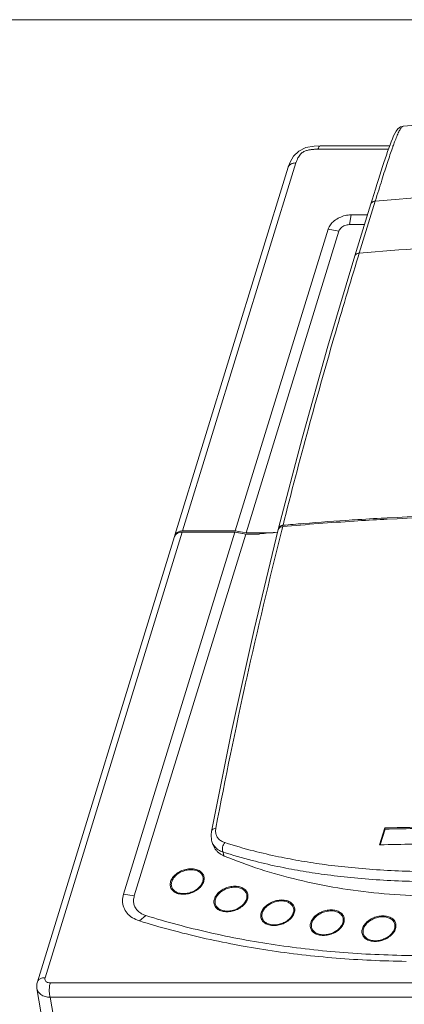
# Model space of a CAD drawing. Header units: millimetres. Extents: x -473 to 23648, y -382 to 1866.
# Tile 190 of 256: x 8129 to 8237, y 509 to 784. Entities that reach past the tile are written whole.
import ezdxf

# ---------------------------------------------------------------- set-up
doc = ezdxf.new("R2010")
doc.units = ezdxf.units.MM
doc.header["$LTSCALE"] = 80
doc.layers.get('0').update_dxf_attribs({"linetype": 'CONTINUOUS'})

msp = doc.modelspace()

# ---------------------------------------------------------------- linework, layer by layer
at = {"color": 0, "lineweight": 0}
msp.add_line((9857.679, 784.392), (7268.152, 784.392), dxfattribs=at)
at = {"color": 0, "linetype": 'Continuous', "lineweight": 0}
for p, q in [((8236.433, 754.609), (8236.432, 754.609)), ((8232.222, 748.135), (8212.44, 748.125)), ((8232.561, 749.079), (8213.156, 749.069)), ((8232.654, 749.335), (8232.324, 748.425)), ((8204.129, 743.111), (8172.368, 640.042)), ((8206.278, 744.283), (8174.517, 641.214)), ((8228.525, 733.582), (8224.036, 719.014)), ((8227.306, 732.81), (8222.817, 718.242)), ((8221.259, 726.991), (8221.741, 729.725)), ((8221.741, 729.725), (8226.356, 729.727)), ((8215.311, 725.716), (8189.274, 641.221)), ((8218.336, 725.169), (8215.311, 725.716)), ((8225.514, 726.994), (8221.259, 726.991)), ((8218.336, 725.169), (8192.299, 640.675)), ((8224.036, 719.014), (8223.716, 717.973)), ((8208.036, 667.21), (8201.427, 641.979)), ((8221.998, 644.282), (8222.592, 644.321)), ((8231.352, 644.479), (8230.933, 644.456)), ((8231.255, 644.832), (8231.848, 644.864)), ((8231.863, 644.506), (8231.352, 644.479)), ((8174.405, 640.85), (8135.96, 516.089)), ((8189.162, 640.857), (8157.936, 539.524)), ((8192.187, 640.31), (8160.961, 538.977)), ((8189.162, 640.857), (8174.405, 640.85)), ((8174.517, 641.214), (8189.274, 641.221)), ((8189.161, 640.879), (8189.331, 640.879)), ((8189.162, 640.857), (8192.187, 640.31)), ((8192.299, 640.675), (8189.274, 641.221)), ((8192.357, 640.332), (8189.331, 640.879)), ((8196.062, 640.312), (8192.187, 640.31)), ((8192.299, 640.675), (8199.926, 640.678)), ((8202.561, 642.429), (8202.299, 641.387)), ((8172.256, 639.678), (8133.81, 514.914)), ((8192.402, 599.571), (8192.368, 599.419)), ((8188.215, 585.039), (8182.584, 557.022)), ((8182.584, 557.023), (8182.584, 557.021)), ((8229.699, 553.293), (8231.156, 558.032)), ((8231.276, 557.689), (8229.926, 553.298)), ((8231.276, 557.689), (8231.156, 558.032)), ((8183.003, 553.358), (8182.729, 554.208)), ((8229.811, 553.296), (8229.699, 553.293)), ((8185.824, 551.299), (8186.197, 550.163)), ((8160.961, 538.977), (8157.936, 539.524)), ((8164.211, 533.515), (8162.404, 532.013)), ((8135.437, 502.721), (8133.682, 513.027)), ((8137.394, 514.64), (8341.967, 514.743)), ((8137.374, 510.603), (8341.947, 510.706)), ((8139.13, 500.293), (8137.374, 510.603))]:
    msp.add_line(p, q, dxfattribs=at)
for points in [[(8314.312, 758.596), (8288.533, 758.14), (8261.879, 756.755), (8236.433, 754.61)], [(8236.432, 754.609), (8235.564, 754.344), (8234.878, 753.82), (8234.394, 753.209), (8234.009, 752.553), (8233.655, 751.827), (8233.315, 751.037), (8232.982, 750.204), (8232.654, 749.335)], [(8213.156, 749.069), (8211.345, 748.983), (8209.09, 748.554), (8207.117, 747.617), (8205.627, 746.155), (8204.631, 744.448), (8204.129, 743.11)], [(8232.324, 748.425), (8231.991, 747.474), (8231.651, 746.483), (8231.305, 745.45), (8230.949, 744.372), (8230.584, 743.25), (8230.208, 742.082), (8229.819, 740.865), (8229.418, 739.596), (8229.001, 738.272), (8228.569, 736.887), (8228.118, 735.437), (8227.648, 733.918), (8227.306, 732.81)], [(8222.817, 718.242), (8215.266, 692.989), (8208.036, 667.21)], [(8201.335, 641.615), (8194.542, 613.58), (8188.215, 585.039)], [(8182.584, 557.021), (8182.478, 556.11), (8182.609, 554.642), (8182.732, 554.198)], [(8133.81, 514.914), (8133.685, 514.392), (8133.682, 513.026)]]:
    msp.add_lwpolyline(points, dxfattribs=at)
for centre, radius, start, end in [((8303.573, -134.304), 871.125, 92.596976, 94.942152), ((8298.601, -141.565), 863.803, 92.599906, 94.952013), ((8277.226, -213.733), 859.795, 90.022249, 93.025371), ((8277.165, -215.667), 861.365, 90.017803, 93.014753), ((8202.853, 640.533), 2.268, 95.04591, 99.45686), ((8274.56, -166.047), 811.675, 93.669017, 95.089029), ((8273.889, -156.828), 802.788, 94.682204, 95.09083), ((8275.082, -171.919), 817.926, 93.721132, 94.679232), ((8275.836, -183.642), 829.673, 93.080207, 93.679462), ((8275.664, -182.621), 828.286, 93.095688, 93.67184), ((8173.481, 639.295), 1.283, 155.63596, 162.71055), ((8173.542, 639.267), 1.351, 142.26595, 155.60634), ((8173.588, 639.667), 1.276, 162.9279, 173.21879), ((9649.232, 276.861), 1492.144, 165.859733, 167.50981), ((8273.529, -147.594), 791.786, 95.247085, 95.614682), ((8202.169, 641.403), 0.86, 150.15461, 165.74731), ((9616.34, 284.152), 1458.454, 167.516107, 169.177993), ((8250.256, -148.648), 706.938, 90.02379, 91.548181), ((8250.419, -152.423), 710.37, 90.027182, 91.5442), ((8186.555, 555.434), 4.018, 197.91606, 210.2611), ((8248.835, -144.88), 698.436, 90.027141, 91.560803)]:
    msp.add_arc(centre, radius, start, end, dxfattribs=at)
for points, start_tangent, end_tangent in [([(8236.434, 754.593), (8236.175, 754.514), (8235.658, 753.959), (8235.113, 752.998), (8234.543, 751.723), (8233.945, 750.206), (8233.476, 748.927)], (-0.9932512, -0.1159827), (-0.3363463, -0.9417384)), ([(8212.44, 748.125), (8212.19, 748.123), (8211.916, 748.117), (8211.615, 748.104), (8211.286, 748.084), (8210.928, 748.053), (8210.539, 748.008), (8210.121, 747.944), (8209.676, 747.854), (8209.21, 747.729), (8208.734, 747.554), (8208.272, 747.316), (8207.818, 746.974), (8207.372, 746.493), (8206.956, 745.873), (8206.588, 745.132), (8206.278, 744.283)], (-0.9999999, -0.0005029), (-0.2944138, -0.955678)), ([(8212.44, 748.125), (8212.732, 748.775), (8213.08, 749.06), (8213.156, 749.063)], (0.2944858, 0.9556559), (0.9972137, -0.0745978)), ([(8233.476, 748.927), (8233.315, 748.472), (8232.646, 746.531), (8231.932, 744.384), (8231.169, 742.026), (8230.35, 739.448), (8229.471, 736.638), (8228.525, 733.582)], (-0.3363463, -0.9417384), (-0.2944883, -0.9556551)), ([(8206.278, 744.283), (8205.304, 744.144), (8204.558, 743.747), (8204.14, 743.145), (8204.129, 743.111)], (-0.9999999, -0.0005033), (-0.2919647, -0.9564291)), ([(8228.525, 733.582), (8227.928, 733.44), (8227.496, 733.141), (8227.306, 732.81)], (-0.9962598, -0.0864088), (-0.3004064, -0.9538113)), ([(8221.741, 729.725), (8220.075, 729.528), (8218.451, 728.958), (8217.029, 728.071), (8215.946, 726.954), (8215.311, 725.716)], (-0.9999999, -0.0005033), (-0.2944858, -0.9556559)), ([(8221.259, 726.991), (8220.632, 726.93), (8220.006, 726.748), (8219.426, 726.458), (8218.932, 726.079), (8218.56, 725.638), (8218.336, 725.169)], (-0.9999999, -0.0005033), (-0.2944858, -0.9556559)), ([(8223.716, 717.973), (8216.928, 695.285), (8209.769, 669.877), (8202.653, 642.793)], (-0.2938272, -0.9558586), (-0.245173, -0.9694793)), ([(8224.036, 719.014), (8223.439, 718.871), (8223.007, 718.573), (8222.817, 718.242)], (-0.9962598, -0.0864087), (-0.3004039, -0.9538121)), ([(8201.628, 642.35), (8202.058, 642.649), (8202.48, 642.771)], (0.6635083, 0.7481689), (0.9862749, 0.1651113)), ([(8172.543, 640.398), (8172.379, 640.076), (8172.368, 640.042)], (-0.5701094, -0.8215688), (-0.2942421, -0.9557309)), ([(8172.474, 640.094), (8172.949, 640.501)], (0.611561, 0.7911973), (0.86232, 0.5063637)), ([(8173.543, 641.075), (8173.135, 640.906), (8172.797, 640.678), (8172.543, 640.398)], (-0.9547242, -0.2974925), (-0.5701094, -0.8215688)), ([(8172.949, 640.501), (8173.612, 640.76), (8174.405, 640.85)], (0.86232, 0.5063637), (0.9999999, 0.0005033)), ([(8174.01, 641.179), (8173.543, 641.075)], (-0.9899864, -0.1411627), (-0.9547242, -0.2974925)), ([(8174.517, 641.214), (8174.01, 641.179)], (-0.9999999, -0.0005033), (-0.9899864, -0.1411627)), ([(8201.404, 641.846), (8201.417, 641.935), (8201.427, 641.979)], (0.0859789, 0.996297), (0.2501415, 0.9682093)), ([(8202.075, 642.327), (8201.684, 642.122), (8201.423, 641.831)], (-0.9442987, -0.3290897), (-0.4984233, -0.8669338)), ([(8201.427, 641.979), (8201.628, 642.35)], (0.2501415, 0.9682093), (0.6635083, 0.7481689)), ([(8202.561, 642.429), (8202.075, 642.327)], (-0.9960528, -0.0887632), (-0.9442987, -0.3290897)), ([(8183.824, 557.989), (8183.227, 557.797), (8182.796, 557.461), (8182.584, 557.023)], (-0.986192, -0.165606), (-0.1890472, -0.981968)), ([(8183.824, 557.989), (8183.761, 556.91), (8183.996, 555.926), (8184.52, 555.08), (8185.31, 554.407), (8186.337, 553.935)], (-0.1874526, -0.9822736), (0.951641, -0.3072125)), ([(8186.197, 550.163), (8185.324, 550.596), (8184.562, 551.125), (8183.924, 551.742), (8183.42, 552.437), (8183.058, 553.197), (8183.003, 553.358)], (-0.9240259, 0.38233), (-0.3068113, 0.9517704)), ([(8183.084, 553.409), (8183.508, 552.81), (8184.516, 551.93), (8185.824, 551.299)], (0.5031375, -0.8642064), (0.9455283, -0.32554)), ([(8186.337, 553.935), (8185.959, 553.331), (8185.73, 552.626), (8185.683, 551.916), (8185.824, 551.299)], (-0.641207, -0.7673679), (0.3910874, -0.9203536)), ([(8186.337, 553.935), (8194.466, 551.59), (8201.417, 549.98), (8207.822, 548.772), (8214.423, 547.772), (8221.836, 546.914), (8229.891, 546.269), (8238.172, 545.89), (8246.107, 545.777)], (0.9516725, -0.3071146), (0.9999999, 0.0005023)), ([(8185.824, 551.299), (8194.027, 548.909), (8201.041, 547.265), (8207.503, 546.033), (8214.163, 545.012), (8221.642, 544.136), (8229.769, 543.477), (8238.123, 543.09), (8246.128, 542.974)], (0.9507566, -0.3099386), (0.9999999, 0.0005035)), ([(8186.197, 550.163), (8196.251, 546.477), (8206.871, 543.5), (8217.994, 541.251), (8229.539, 539.746), (8241.441, 538.994), (8253.61, 539), (8265.982, 539.764), (8278.459, 541.28), (8290.975, 543.541), (8303.435, 546.53), (8315.766, 550.228)], (0.9240259, -0.38233), (0.9494859, 0.3138098)), ([(8171.141, 543.021), (8171.71, 544.128), (8172.677, 545.126), (8173.948, 545.919), (8175.399, 546.428), (8176.888, 546.604), (8178.269, 546.429), (8179.407, 545.922), (8180.19, 545.13), (8180.542, 544.132), (8180.428, 543.026)], (0.2944858, 0.9556559), (-0.2944858, -0.9556559)), ([(8171.453, 542.986), (8171.985, 544.021), (8172.89, 544.955), (8174.079, 545.697), (8175.437, 546.173), (8176.829, 546.338), (8178.121, 546.174), (8179.185, 545.699), (8179.918, 544.959), (8180.247, 544.025), (8180.141, 542.99)], (0.2944858, 0.9556559), (-0.2944858, -0.9556559)), ([(8180.428, 543.026), (8179.86, 541.919), (8178.893, 540.921), (8177.622, 540.128), (8176.171, 539.619), (8174.682, 539.443), (8173.301, 539.617), (8172.163, 540.125), (8171.38, 540.917), (8171.028, 541.915), (8171.141, 543.021)], (-0.2944858, -0.9556559), (0.2944858, 0.9556559)), ([(8180.141, 542.99), (8179.609, 541.955), (8178.705, 541.021), (8177.515, 540.28), (8176.158, 539.803), (8174.765, 539.639), (8173.473, 539.802), (8172.409, 540.277), (8171.676, 541.017), (8171.347, 541.951), (8171.453, 542.986)], (-0.2944858, -0.9556559), (0.2944858, 0.9556559)), ([(8183.405, 538.126), (8183.974, 539.233), (8184.941, 540.231), (8186.212, 541.024), (8187.663, 541.533), (8189.152, 541.709), (8190.533, 541.534), (8191.671, 541.026), (8192.454, 540.235), (8192.806, 539.237), (8192.692, 538.131)], (0.2944858, 0.9556559), (-0.2944858, -0.9556559)), ([(8183.717, 538.091), (8184.249, 539.126), (8185.154, 540.06), (8186.343, 540.802), (8187.701, 541.278), (8189.093, 541.442), (8190.385, 541.279), (8191.449, 540.804), (8192.182, 540.064), (8192.512, 539.13), (8192.405, 538.095)], (0.2944858, 0.9556559), (-0.2944858, -0.9556559)), ([(8157.936, 539.524), (8157.647, 537.594), (8157.987, 535.778), (8158.936, 534.183), (8160.438, 532.903), (8162.405, 532.013)], (-0.2944858, -0.9556559), (0.9545218, -0.2981411)), ([(8160.961, 538.977), (8160.755, 537.817), (8160.863, 536.688), (8161.29, 535.648), (8162.02, 534.746), (8163.012, 534.025), (8164.211, 533.515)], (-0.2944858, -0.9556559), (0.9545218, -0.2981411)), ([(8192.692, 538.131), (8192.124, 537.024), (8191.157, 536.026), (8189.886, 535.233), (8188.435, 534.724), (8186.946, 534.548), (8185.565, 534.722), (8184.427, 535.23), (8183.644, 536.022), (8183.292, 537.02), (8183.405, 538.126)], (-0.2944858, -0.9556559), (0.2944858, 0.9556559)), ([(8192.405, 538.095), (8191.873, 537.06), (8190.969, 536.126), (8189.779, 535.384), (8188.422, 534.908), (8187.029, 534.743), (8185.737, 534.907), (8184.673, 535.382), (8183.94, 536.122), (8183.611, 537.056), (8183.717, 538.091)], (-0.2944858, -0.9556559), (0.2944858, 0.9556559)), ([(8196.537, 534.273), (8197.105, 535.38), (8198.072, 536.378), (8199.344, 537.17), (8200.795, 537.68), (8202.284, 537.856), (8203.664, 537.681), (8204.802, 537.173), (8205.585, 536.382), (8205.938, 535.384), (8205.824, 534.277)], (0.2944858, 0.9556559), (-0.2944858, -0.9556559)), ([(8196.849, 534.238), (8197.381, 535.273), (8198.285, 536.207), (8199.475, 536.948), (8200.832, 537.425), (8202.225, 537.589), (8203.517, 537.426), (8204.581, 536.951), (8205.314, 536.211), (8205.643, 535.277), (8205.537, 534.242)], (0.2944858, 0.9556559), (-0.2944858, -0.9556559)), ([(8210.415, 531.497), (8210.983, 532.604), (8211.95, 533.602), (8213.221, 534.395), (8214.672, 534.904), (8216.161, 535.08), (8217.542, 534.905), (8218.68, 534.397), (8219.463, 533.606), (8219.815, 532.608), (8219.702, 531.502)], (0.2944858, 0.9556559), (-0.2944858, -0.9556559)), ([(8164.211, 533.515), (8181.914, 528.764), (8200.461, 525.295), (8219.723, 523.133), (8239.556, 522.293)], (0.9545218, -0.2981411), (0.9999613, -0.0087927)), ([(8205.824, 534.277), (8205.255, 533.171), (8204.288, 532.172), (8203.017, 531.38), (8201.566, 530.871), (8200.077, 530.695), (8198.696, 530.869), (8197.559, 531.377), (8196.775, 532.169), (8196.423, 533.167), (8196.537, 534.273)], (-0.2944858, -0.9556559), (0.2944858, 0.9556559)), ([(8205.537, 534.242), (8205.005, 533.206), (8204.1, 532.273), (8202.911, 531.531), (8201.553, 531.055), (8200.161, 530.89), (8198.869, 531.053), (8197.805, 531.529), (8197.072, 532.269), (8196.742, 533.202), (8196.849, 534.238)], (-0.2944858, -0.9556559), (0.2944858, 0.9556559)), ([(8210.726, 531.462), (8211.258, 532.497), (8212.163, 533.431), (8213.352, 534.173), (8214.71, 534.649), (8216.103, 534.813), (8217.394, 534.65), (8218.459, 534.175), (8219.191, 533.435), (8219.521, 532.501), (8219.414, 531.466)], (0.2944858, 0.9556559), (-0.2944858, -0.9556559)), ([(8224.91, 529.824), (8225.479, 530.931), (8226.446, 531.929), (8227.717, 532.722), (8229.168, 533.231), (8230.657, 533.407), (8232.038, 533.233), (8233.176, 532.725), (8233.959, 531.933), (8234.311, 530.935), (8234.197, 529.829)], (0.2944858, 0.9556559), (-0.2944858, -0.9556559)), ([(8225.222, 529.789), (8225.754, 530.825), (8226.659, 531.759), (8227.848, 532.5), (8229.206, 532.976), (8230.598, 533.141), (8231.89, 532.978), (8232.954, 532.503), (8233.687, 531.762), (8234.016, 530.829), (8233.91, 529.794)], (0.2944858, 0.9556559), (-0.2944858, -0.9556559)), ([(8237.222, 520.672), (8217.529, 521.589), (8198.41, 523.797), (8179.996, 527.279), (8162.405, 532.013)], (-0.9999084, 0.013536), (-0.9545218, 0.2981411)), ([(8219.702, 531.502), (8219.133, 530.395), (8218.166, 529.397), (8216.895, 528.604), (8215.444, 528.095), (8213.955, 527.919), (8212.574, 528.093), (8211.436, 528.601), (8210.653, 529.393), (8210.301, 530.391), (8210.415, 531.497)], (-0.2944858, -0.9556559), (0.2944858, 0.9556559)), ([(8219.414, 531.466), (8218.882, 530.431), (8217.978, 529.497), (8216.788, 528.755), (8215.431, 528.279), (8214.038, 528.115), (8212.747, 528.278), (8211.682, 528.753), (8210.95, 529.493), (8210.62, 530.427), (8210.726, 531.462)], (-0.2944858, -0.9556559), (0.2944858, 0.9556559)), ([(8234.197, 529.829), (8233.629, 528.722), (8232.662, 527.724), (8231.391, 526.931), (8229.94, 526.422), (8228.451, 526.246), (8227.07, 526.421), (8225.932, 526.929), (8225.149, 527.72), (8224.797, 528.718), (8224.91, 529.824)], (-0.2944858, -0.9556559), (0.2944858, 0.9556559)), ([(8233.91, 529.794), (8233.378, 528.758), (8232.474, 527.824), (8231.284, 527.083), (8229.927, 526.606), (8228.534, 526.442), (8227.242, 526.605), (8226.178, 527.08), (8225.445, 527.821), (8225.116, 528.754), (8225.222, 529.789)], (-0.2944858, -0.9556559), (0.2944858, 0.9556559)), ([(8135.96, 516.089), (8134.986, 515.95), (8134.24, 515.553), (8133.822, 514.951), (8133.811, 514.917)], (-0.9999999, -0.0005062), (-0.2919632, -0.9564296)), ([(8135.96, 516.089), (8135.913, 515.642), (8136.055, 515.237), (8136.372, 514.915), (8136.835, 514.71), (8137.394, 514.64)], (-0.2942911, -0.9557158), (0.9999997, 0.0007244)), ([(8133.682, 513.026), (8134.014, 512.176), (8134.806, 511.376), (8135.963, 510.834), (8137.374, 510.603)], (0.1709284, -0.9852834), (0.9990553, -0.0434581)), ([(8137.394, 514.64), (8137.2, 513.713), (8137.128, 512.634), (8137.189, 511.549), (8137.374, 510.603)], (-0.2944858, -0.9556559), (0.2776925, -0.96067))]:
    msp.add_spline(points, degree=3, dxfattribs=dict(at, start_tangent=start_tangent, end_tangent=end_tangent))

doc.saveas('drawing.dxf')
